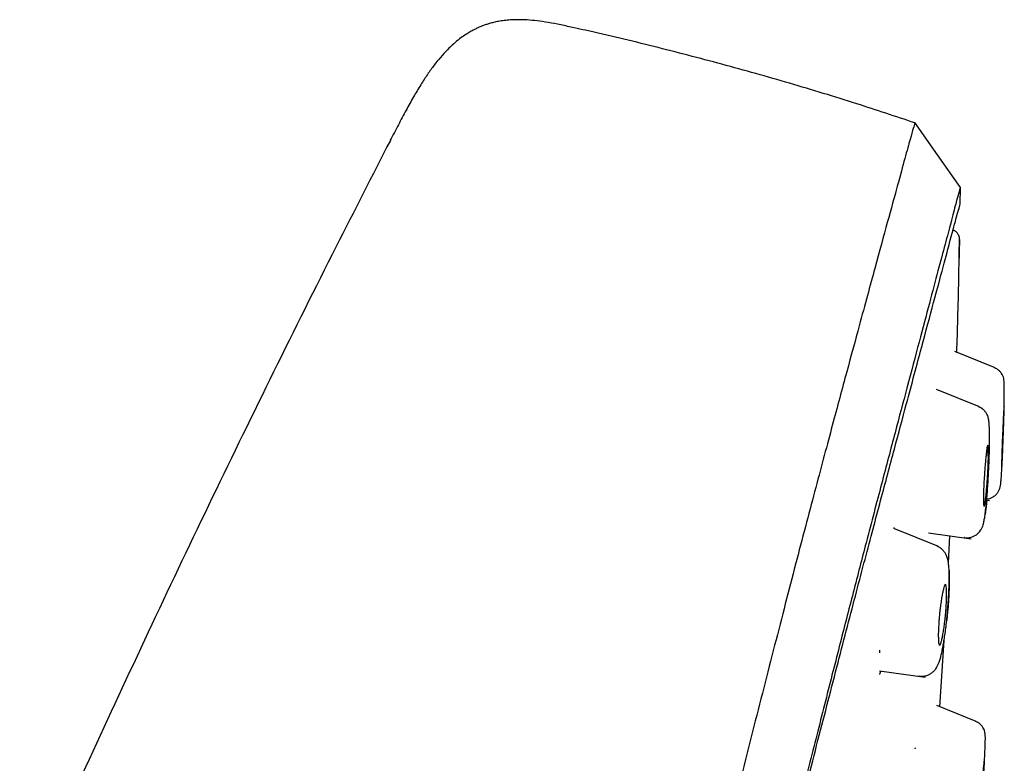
# Model space of a CAD drawing. Header units: millimetres. Extents: x 8 to 1937, y 12 to 2736.
# Tile 99 of 135: x 1504 to 1533, y 1894 to 1916. Entities that reach past the tile are written whole.
import ezdxf

# ---------------------------------------------------------------- set-up
doc = ezdxf.new("R2010")
doc.units = ezdxf.units.MM

msp = doc.modelspace()

# ---------------------------------------------------------------- linework, layer by layer
at = {"color": 7, "linetype": 'Continuous', "lineweight": 30}
for p, q in [((1531.89, 1910.756), (1531.898, 1911.278)), ((1531.874, 1909.71), (1531.856, 1908.955)), ((1531.874, 1909.709), (1531.873, 1909.722)), ((1531.874, 1909.709), (1531.873, 1909.708)), ((1532.941, 1905.868), (1531.732, 1906.356)), ((1532.471, 1904.701), (1531.188, 1905.219)), ((1532.687, 1901.91), (1532.766, 1901.898)), ((1529.914, 1901.053), (1529.913, 1901.087)), ((1531.239, 1900.518), (1529.906, 1901.056)), ((1530.944, 1900.93), (1532.226, 1900.75)), ((1531.541, 1900.025), (1531.584, 1900.84)), ((1531.58, 1900.841), (1532.226, 1900.75)), ((1532.018, 1900.788), (1532.015, 1900.789)), ((1531.281, 1895.721), (1531.411, 1897.71)), ((1529.481, 1897.34), (1529.484, 1897.42)), ((1529.478, 1896.798), (1530.84, 1896.607)), ((1530.661, 1896.64), (1530.657, 1896.641)), ((1532.376, 1895.279), (1531.19, 1895.758))]:
    msp.add_line(p, q, dxfattribs=at)
at = {"color": 7, "linetype": 'Continuous', "lineweight": 30, "flags": 128}
msp.add_lwpolyline([(1531.907, 1911.269), (1531.218, 1912.243), (1530.529, 1913.216)], dxfattribs=at)
at = {"color": 7, "linetype": 'Continuous', "lineweight": 30}
for points, knots in [([(1520.333, 1916.049), (1520.197, 1916.079), (1519.938, 1916.137), (1519.565, 1916.208), (1519.229, 1916.258), (1518.929, 1916.286), (1518.664, 1916.295), (1518.435, 1916.288), (1518.238, 1916.27), (1518.067, 1916.244), (1517.921, 1916.213), (1517.797, 1916.18), (1517.688, 1916.146), (1517.587, 1916.109), (1517.487, 1916.069), (1517.391, 1916.025), (1517.291, 1915.974), (1517.177, 1915.91), (1517.042, 1915.825), (1516.886, 1915.713), (1516.71, 1915.567), (1516.517, 1915.383), (1516.321, 1915.167), (1516.123, 1914.92), (1515.926, 1914.646), (1515.721, 1914.33), (1515.508, 1913.973), (1515.287, 1913.575), (1515.057, 1913.14), (1514.901, 1912.837), (1514.82, 1912.681)], [0, 0, 0, 0, 0.057239, 0.109316, 0.155924, 0.197144, 0.23326, 0.264634, 0.291619, 0.314508, 0.335933, 0.352618, 0.367672, 0.38251, 0.39716, 0.411648, 0.425996, 0.443558, 0.465246, 0.491512, 0.522658, 0.559099, 0.601343, 0.642598, 0.688865, 0.740419, 0.797421, 0.859867, 0.927544, 1, 1, 1, 1]), ([(1530.537, 1913.202), (1529.957, 1913.395), (1528.712, 1913.81), (1526.783, 1914.394), (1524.757, 1914.968), (1522.717, 1915.493), (1521.242, 1915.852), (1520.444, 1916.023), (1520.332, 1916.046)], [0, 0, 0, 0, 0.172895, 0.37158, 0.57029, 0.769021, 0.967764, 1, 1, 1, 1]), ([(1530.537, 1913.204), (1530.537, 1913.202), (1530.535, 1913.197), (1530.494, 1913.068), (1530.401, 1912.746), (1530.245, 1912.179), (1530.02, 1911.351), (1529.722, 1910.27), (1529.348, 1908.899), (1528.934, 1907.378), (1528.5, 1905.776), (1528.07, 1904.179), (1527.574, 1902.323), (1527.008, 1900.179), (1526.385, 1897.763), (1525.677, 1894.999), (1524.896, 1891.922), (1524.05, 1888.578), (1523.197, 1885.194), (1522.342, 1881.796), (1521.204, 1877.273), (1519.776, 1871.617), (1518.061, 1864.839), (1516.344, 1858.09), (1514.629, 1851.36), (1512.937, 1844.78), (1511.274, 1838.327), (1509.641, 1832.002), (1508.233, 1826.543), (1507.05, 1821.958), (1506.093, 1818.245), (1505.141, 1814.544), (1504.526, 1812.143), (1504.218, 1810.937)], [0, 0, 0, 0, 0.030104, 0.061035, 0.09217, 0.123409, 0.154679, 0.185995, 0.217455, 0.249147, 0.270468, 0.291994, 0.313775, 0.335843, 0.357877, 0.379688, 0.405541, 0.431088, 0.456365, 0.481427, 0.506312, 0.555772, 0.604988, 0.653967, 0.702726, 0.751547, 0.797345, 0.843352, 0.889543, 0.91688, 0.944369, 0.972053, 1, 1, 1, 1]), ([(1514.822, 1912.68), (1514.279, 1911.62), (1513.098, 1909.318), (1511.32, 1905.752), (1509.48, 1901.983), (1507.674, 1898.194), (1505.904, 1894.387), (1504.173, 1890.566), (1502.6, 1887), (1501.178, 1883.696), (1499.9, 1880.658), (1498.646, 1877.61), (1497.419, 1874.552), (1496.218, 1871.484), (1495.042, 1868.403), (1494.077, 1865.804), (1493.309, 1863.693), (1492.729, 1862.073), (1492.234, 1860.672), (1491.826, 1859.5), (1491.505, 1858.573), (1491.194, 1857.664), (1490.746, 1856.343), (1490.164, 1854.6), (1489.455, 1852.433), (1488.684, 1850.019), (1487.856, 1847.353), (1486.978, 1844.433), (1486.127, 1841.503), (1485.252, 1838.38), (1484.364, 1835.06), (1483.676, 1832.402), (1483.316, 1830.91), (1483.239, 1830.594)], [0, 0, 0, 0, 0.04053, 0.088045, 0.135595, 0.183282, 0.230864, 0.278465, 0.326058, 0.363494, 0.400885, 0.438222, 0.475671, 0.512992, 0.550367, 0.587873, 0.607366, 0.626802, 0.646436, 0.657945, 0.669039, 0.679817, 0.690625, 0.716501, 0.742365, 0.768208, 0.802768, 0.837361, 0.871979, 0.90659, 0.947748, 0.988943, 1, 1, 1, 1]), ([(1531.898, 1911.278), (1531.898, 1911.275), (1531.896, 1911.269), (1531.858, 1911.137), (1531.768, 1910.813), (1531.629, 1910.284), (1531.447, 1909.594), (1531.235, 1908.798), (1530.977, 1907.83), (1530.67, 1906.674), (1530.326, 1905.379), (1529.949, 1903.956), (1529.545, 1902.424), (1529.121, 1900.815), (1528.693, 1899.169), (1528.276, 1897.542), (1527.831, 1895.795), (1527.311, 1893.751), (1526.714, 1891.399), (1526.042, 1888.748), (1525.356, 1886.04), (1524.66, 1883.295), (1523.956, 1880.529), (1523.014, 1876.824), (1521.824, 1872.171), (1520.389, 1866.575), (1518.949, 1860.978), (1517.504, 1855.385), (1516.057, 1849.796), (1514.68, 1844.506), (1513.377, 1839.51), (1512.15, 1834.813), (1510.923, 1830.12), (1509.851, 1826.021), (1508.934, 1822.517), (1508.173, 1819.603), (1507.418, 1816.712), (1506.672, 1813.849), (1506.191, 1811.989), (1505.95, 1811.059)], [0, 0, 0, 0, 0.028657, 0.059931, 0.091243, 0.122575, 0.147653, 0.172734, 0.197819, 0.222923, 0.248054, 0.269019, 0.29001, 0.311027, 0.326807, 0.342593, 0.358374, 0.374143, 0.395141, 0.416114, 0.437061, 0.457985, 0.478885, 0.499763, 0.541481, 0.58316, 0.624802, 0.666395, 0.707959, 0.749543, 0.784513, 0.81951, 0.85453, 0.889572, 0.911613, 0.933673, 0.955754, 0.977859, 1, 1, 1, 1]), ([(1506.115, 1811.134), (1506.398, 1812.254), (1506.972, 1814.525), (1507.883, 1818.068), (1508.817, 1821.682), (1509.766, 1825.337), (1510.824, 1829.403), (1511.994, 1833.887), (1513.271, 1838.787), (1514.707, 1844.304), (1516.298, 1850.426), (1518.029, 1857.148), (1519.753, 1863.869), (1521.472, 1870.588), (1522.896, 1876.178), (1524.031, 1880.634), (1524.878, 1883.96), (1525.715, 1887.239), (1526.534, 1890.441), (1527.28, 1893.351), (1527.945, 1895.932), (1528.525, 1898.17), (1529.052, 1900.178), (1529.519, 1901.935), (1529.929, 1903.469), (1530.346, 1905.026), (1530.746, 1906.52), (1531.107, 1907.863), (1531.394, 1908.926), (1531.632, 1909.822), (1531.801, 1910.455), (1531.881, 1910.726), (1531.885, 1910.74), (1531.887, 1910.746)], [0, 0, 0, 0, 0.02715, 0.055014, 0.08283, 0.110685, 0.138625, 0.175388, 0.212338, 0.249423, 0.300023, 0.350601, 0.401158, 0.451697, 0.502306, 0.52775, 0.553272, 0.578756, 0.604162, 0.629682, 0.650991, 0.672208, 0.693507, 0.714836, 0.736087, 0.757327, 0.789228, 0.820965, 0.852344, 0.883584, 0.925222, 0.967048, 1, 1, 1, 1]), ([(1531.85, 1910.599), (1531.851, 1910.602), (1531.853, 1910.61), (1531.857, 1910.62), (1531.86, 1910.629), (1531.862, 1910.635), (1531.863, 1910.639), (1531.864, 1910.642), (1531.865, 1910.643), (1531.865, 1910.643), (1531.865, 1910.643)], [0, 0, 0, 0, 0.108125, 0.280448, 0.438871, 0.581448, 0.706458, 0.818161, 0.918142, 1, 1, 1, 1]), ([(1531.879, 1910.679), (1531.879, 1910.679), (1531.88, 1910.681), (1531.88, 1910.682), (1531.88, 1910.683), (1531.88, 1910.684), (1531.88, 1910.684)], [0, 0, 0, 0, 0.223884, 0.582567, 0.941051, 1, 1, 1, 1]), ([(1531.654, 1910.004), (1531.684, 1909.993), (1531.745, 1909.969), (1531.818, 1909.901), (1531.843, 1909.842), (1531.855, 1909.815)], [0, 0, 0, 0, 0.333366, 0.685696, 1, 1, 1, 1]), ([(1531.793, 1906.331), (1531.803, 1906.667), (1531.839, 1907.792), (1531.858, 1908.918), (1531.872, 1909.708)], [0, 0, 0, 0, 0.29806, 1, 1, 1, 1]), ([(1531.874, 1909.709), (1531.873, 1909.73), (1531.87, 1909.77), (1531.86, 1909.818), (1531.841, 1909.849), (1531.837, 1909.856)], [0, 0, 0, 0, 0.461119, 0.883852, 1, 1, 1, 1]), ([(1533.209, 1904.694), (1533.209, 1904.725), (1533.211, 1904.822), (1533.213, 1904.965), (1533.214, 1905.122), (1533.214, 1905.252), (1533.212, 1905.37), (1533.209, 1905.466), (1533.201, 1905.546), (1533.178, 1905.623), (1533.139, 1905.695), (1533.087, 1905.761), (1533.013, 1905.825), (1532.95, 1905.856), (1532.918, 1905.871)], [0, 0, 0, 0, 0.0528338, 0.166173, 0.2732139, 0.3739549, 0.4684124, 0.5846376, 0.6872004, 0.7751958, 0.8343735, 0.8901152, 0.9446807, 1, 1, 1, 1]), ([(1532.015, 1900.785), (1532.064, 1900.782), (1532.154, 1900.777), (1532.268, 1900.811), (1532.347, 1900.851), (1532.414, 1900.899), (1532.472, 1900.957), (1532.521, 1901.025), (1532.556, 1901.095), (1532.584, 1901.175), (1532.605, 1901.267), (1532.628, 1901.393), (1532.65, 1901.556), (1532.671, 1901.741), (1532.69, 1901.941), (1532.708, 1902.149), (1532.724, 1902.383), (1532.739, 1902.634), (1532.752, 1902.889), (1532.762, 1903.134), (1532.769, 1903.36), (1532.773, 1903.564), (1532.774, 1903.743), (1532.773, 1903.899), (1532.77, 1904.031), (1532.764, 1904.154), (1532.757, 1904.257), (1532.743, 1904.35), (1532.715, 1904.439), (1532.673, 1904.52), (1532.617, 1904.591), (1532.542, 1904.658), (1532.475, 1904.69), (1532.442, 1904.706)], [0, 0, 0, 0, 0.0266226, 0.0483083, 0.0635625, 0.0751182, 0.0947171, 0.1115698, 0.1368126, 0.1667071, 0.2018358, 0.2412794, 0.2847661, 0.3323544, 0.3707761, 0.4115543, 0.4547672, 0.50054, 0.54619, 0.5899037, 0.631736, 0.6715011, 0.7091128, 0.7446122, 0.7780075, 0.8093015, 0.8477635, 0.8823588, 0.9136939, 0.9358669, 0.9574541, 0.9787978, 1, 1, 1, 1]), ([(1533.159, 1903.801), (1533.16, 1903.838), (1533.163, 1903.908), (1533.169, 1904.04), (1533.176, 1904.186), (1533.182, 1904.333), (1533.187, 1904.43), (1533.19, 1904.492), (1533.192, 1904.532), (1533.196, 1904.591), (1533.2, 1904.657), (1533.204, 1904.709), (1533.207, 1904.726), (1533.209, 1904.708), (1533.209, 1904.655), (1533.208, 1904.568), (1533.206, 1904.465), (1533.203, 1904.358), (1533.2, 1904.258), (1533.197, 1904.177), (1533.195, 1904.123), (1533.195, 1904.097), (1533.194, 1904.065), (1533.192, 1904.007), (1533.189, 1903.918), (1533.184, 1903.815), (1533.181, 1903.722), (1533.178, 1903.65), (1533.173, 1903.541), (1533.167, 1903.405), (1533.16, 1903.261), (1533.155, 1903.166), (1533.152, 1903.104), (1533.15, 1903.065), (1533.146, 1903.005), (1533.142, 1902.939), (1533.137, 1902.887), (1533.134, 1902.87), (1533.132, 1902.888), (1533.132, 1902.94), (1533.133, 1903.027), (1533.135, 1903.117), (1533.137, 1903.189), (1533.138, 1903.231), (1533.139, 1903.279), (1533.141, 1903.334), (1533.143, 1903.401), (1533.146, 1903.482), (1533.149, 1903.579), (1533.154, 1903.687), (1533.157, 1903.762), (1533.159, 1903.801)], [0, 0, 0, 0, 0.019091, 0.037089, 0.070322, 0.099477, 0.124884, 0.135817, 0.146644, 0.157418, 0.189128, 0.219964, 0.249822, 0.279591, 0.310207, 0.341991, 0.374727, 0.39439, 0.415135, 0.437225, 0.440853, 0.44567, 0.451672, 0.458861, 0.47687, 0.499747, 0.512877, 0.525517, 0.537739, 0.571238, 0.600319, 0.624748, 0.635681, 0.646586, 0.657399, 0.68896, 0.719803, 0.749711, 0.779114, 0.809718, 0.841467, 0.874626, 0.883191, 0.892615, 0.902933, 0.9142, 0.926331, 0.942621, 0.960306, 0.979471, 1, 1, 1, 1]), ([(1532.617, 1902.653), (1532.619, 1902.688), (1532.623, 1902.755), (1532.633, 1902.887), (1532.646, 1903.041), (1532.662, 1903.204), (1532.682, 1903.379), (1532.701, 1903.522), (1532.716, 1903.565), (1532.724, 1903.552), (1532.728, 1903.529), (1532.732, 1903.458), (1532.735, 1903.315), (1532.737, 1903.131), (1532.733, 1902.975), (1532.725, 1902.806), (1532.717, 1902.653), (1532.709, 1902.526), (1532.7, 1902.394), (1532.686, 1902.239), (1532.67, 1902.076), (1532.655, 1901.942), (1532.642, 1901.84), (1532.628, 1901.748), (1532.617, 1901.717), (1532.608, 1901.726), (1532.603, 1901.738), (1532.597, 1901.763), (1532.591, 1901.812), (1532.587, 1901.9), (1532.587, 1902.026), (1532.592, 1902.194), (1532.602, 1902.407), (1532.612, 1902.568), (1532.617, 1902.653)], [0, 0, 0, 0, 0.018151, 0.035853, 0.070435, 0.103563, 0.135483, 0.195279, 0.250377, 0.266586, 0.282689, 0.314095, 0.374918, 0.406073, 0.437331, 0.46836, 0.499611, 0.517762, 0.535608, 0.570271, 0.603609, 0.635412, 0.666137, 0.695486, 0.750359, 0.761918, 0.775052, 0.789829, 0.815358, 0.844604, 0.877777, 0.914674, 0.955259, 1, 1, 1, 1]), ([(1532.692, 1901.937), (1532.731, 1901.945), (1532.796, 1901.96), (1532.875, 1902.001), (1532.93, 1902.04), (1532.97, 1902.077), (1533.002, 1902.113), (1533.024, 1902.145), (1533.054, 1902.194), (1533.081, 1902.264), (1533.101, 1902.351), (1533.113, 1902.446), (1533.124, 1902.571), (1533.135, 1902.733), (1533.146, 1902.919), (1533.156, 1903.121), (1533.166, 1903.334), (1533.174, 1903.533), (1533.178, 1903.661), (1533.18, 1903.708)], [0, 0, 0, 0, 0.045063, 0.076655, 0.100234, 0.122524, 0.14456, 0.167402, 0.190899, 0.255424, 0.324312, 0.399562, 0.483522, 0.576841, 0.67969, 0.763187, 0.852182, 0.946874, 1, 1, 1, 1]), ([(1532.689, 1901.909), (1532.689, 1901.903), (1532.684, 1901.842), (1532.674, 1901.749), (1532.661, 1901.633), (1532.651, 1901.546), (1532.644, 1901.5), (1532.641, 1901.48)], [0, 0, 0, 0, 0.032698, 0.346699, 0.584307, 0.820184, 1, 1, 1, 1]), ([(1530.656, 1896.637), (1530.683, 1896.635), (1530.733, 1896.63), (1530.823, 1896.638), (1530.901, 1896.659), (1530.962, 1896.687), (1530.996, 1896.706), (1531.039, 1896.734), (1531.086, 1896.772), (1531.133, 1896.822), (1531.169, 1896.868), (1531.202, 1896.921), (1531.238, 1896.994), (1531.276, 1897.092), (1531.31, 1897.208), (1531.342, 1897.34), (1531.372, 1897.488), (1531.401, 1897.65), (1531.428, 1897.822), (1531.456, 1898.02), (1531.482, 1898.242), (1531.507, 1898.482), (1531.528, 1898.727), (1531.544, 1898.963), (1531.556, 1899.181), (1531.562, 1899.379), (1531.565, 1899.554), (1531.563, 1899.707), (1531.558, 1899.852), (1531.549, 1899.982), (1531.533, 1900.1), (1531.502, 1900.211), (1531.455, 1900.31), (1531.393, 1900.396), (1531.311, 1900.474), (1531.238, 1900.509), (1531.202, 1900.527)], [0, 0, 0, 0, 0.0153126, 0.0291483, 0.051135, 0.0610667, 0.0682444, 0.0749076, 0.092055, 0.1050098, 0.1175261, 0.1367742, 0.1628545, 0.1919286, 0.2295057, 0.2670168, 0.3082681, 0.3421495, 0.3785484, 0.4174889, 0.4590384, 0.50333, 0.5481862, 0.5912304, 0.6324995, 0.671782, 0.7090479, 0.7443442, 0.7776832, 0.819085, 0.8572773, 0.8934651, 0.9200865, 0.9466956, 0.9734094, 1, 1, 1, 1]), ([(1531.56, 1899.803), (1531.561, 1899.787), (1531.564, 1899.739), (1531.567, 1899.636), (1531.567, 1899.499), (1531.564, 1899.344), (1531.558, 1899.175), (1531.548, 1898.995), (1531.536, 1898.809), (1531.525, 1898.682), (1531.52, 1898.618)], [0, 0, 0, 0, 0.065729, 0.199144, 0.331635, 0.46434, 0.599509, 0.732742, 0.866896, 1, 1, 1, 1]), ([(1531.273, 1898.5), (1531.276, 1898.521), (1531.28, 1898.562), (1531.287, 1898.624), (1531.299, 1898.725), (1531.318, 1898.861), (1531.344, 1899.019), (1531.37, 1899.153), (1531.394, 1899.259), (1531.423, 1899.358), (1531.448, 1899.396), (1531.468, 1899.367), (1531.478, 1899.313), (1531.485, 1899.222), (1531.487, 1899.116), (1531.487, 1899.019), (1531.485, 1898.946), (1531.481, 1898.837), (1531.473, 1898.701), (1531.462, 1898.558), (1531.454, 1898.46), (1531.447, 1898.39), (1531.44, 1898.328), (1531.428, 1898.226), (1531.409, 1898.089), (1531.383, 1897.931), (1531.358, 1897.797), (1531.334, 1897.691), (1531.304, 1897.593), (1531.278, 1897.556), (1531.258, 1897.583), (1531.246, 1897.636), (1531.239, 1897.727), (1531.237, 1897.843), (1531.238, 1897.964), (1531.244, 1898.096), (1531.252, 1898.245), (1531.263, 1898.391), (1531.271, 1898.47), (1531.273, 1898.5)], [0, 0, 0, 0, 0.011175, 0.022206, 0.03315, 0.065776, 0.097697, 0.129252, 0.160204, 0.190798, 0.250433, 0.27765, 0.307363, 0.339902, 0.375051, 0.392127, 0.407913, 0.422538, 0.459125, 0.484779, 0.49972, 0.510886, 0.521963, 0.533007, 0.565751, 0.597892, 0.629294, 0.660371, 0.690823, 0.750258, 0.77673, 0.806275, 0.839024, 0.874994, 0.899609, 0.921803, 0.958012, 0.984194, 1, 1, 1, 1]), ([(1531.52, 1898.618), (1531.514, 1898.555), (1531.504, 1898.444), (1531.492, 1898.336), (1531.487, 1898.29)], [0, 0, 0, 0, 0.57767, 1, 1, 1, 1]), ([(1529.481, 1896.688), (1529.492, 1896.715), (1529.503, 1896.744), (1529.514, 1896.791), (1529.514, 1896.793)], [0, 0, 0, 0, 0.955566, 1, 1, 1, 1]), ([(1532.619, 1894.076), (1532.621, 1894.11), (1532.627, 1894.21), (1532.634, 1894.357), (1532.641, 1894.513), (1532.645, 1894.643), (1532.647, 1894.762), (1532.646, 1894.86), (1532.64, 1894.943), (1532.617, 1895.024), (1532.579, 1895.1), (1532.525, 1895.169), (1532.45, 1895.236), (1532.385, 1895.267), (1532.352, 1895.283)], [0, 0, 0, 0, 0.05769, 0.16891, 0.274083, 0.373209, 0.466294, 0.581045, 0.682639, 0.770752, 0.830706, 0.887663, 0.94359, 1, 1, 1, 1]), ([(1530.543, 1894.459), (1530.544, 1894.466), (1530.548, 1894.481), (1530.549, 1894.487), (1530.55, 1894.49)], [0, 0, 0, 0, 0.444515, 1, 1, 1, 1]), ([(1532.523, 1893.23), (1532.526, 1893.265), (1532.532, 1893.336), (1532.544, 1893.471), (1532.559, 1893.626), (1532.575, 1893.787), (1532.592, 1893.956), (1532.607, 1894.099), (1532.613, 1894.145), (1532.617, 1894.13), (1532.619, 1894.098), (1532.619, 1894.039), (1532.616, 1893.948), (1532.608, 1893.82), (1532.595, 1893.652), (1532.577, 1893.45), (1532.561, 1893.264), (1532.549, 1893.115), (1532.536, 1892.979), (1532.521, 1892.82), (1532.504, 1892.656), (1532.491, 1892.523), (1532.481, 1892.425), (1532.472, 1892.339), (1532.467, 1892.305), (1532.464, 1892.321), (1532.462, 1892.354), (1532.462, 1892.414), (1532.466, 1892.506), (1532.474, 1892.636), (1532.487, 1892.803), (1532.504, 1893.005), (1532.517, 1893.153), (1532.523, 1893.23)], [0, 0, 0, 0, 0.018935, 0.037307, 0.072889, 0.106653, 0.138555, 0.196888, 0.248411, 0.270034, 0.294433, 0.321592, 0.351423, 0.384133, 0.419478, 0.457744, 0.498802, 0.517806, 0.536456, 0.572279, 0.606357, 0.638428, 0.668874, 0.697486, 0.749212, 0.771516, 0.796264, 0.823749, 0.853705, 0.886305, 0.921549, 0.959333, 1, 1, 1, 1])]:
    msp.add_open_spline(points, degree=3, knots=knots, dxfattribs=at)

doc.saveas('drawing.dxf')
